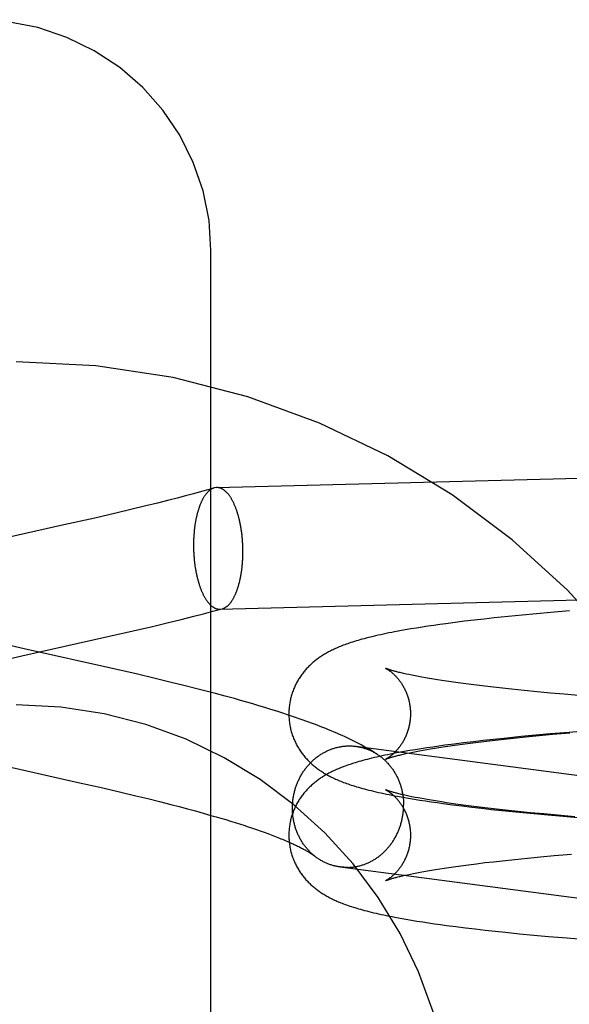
# Model space of a CAD drawing. Header units: inches. Extents: x 0 to 283, y 0 to 183.
# Tile 45 of 83: x 98.543 to 98.719, y 93.942 to 94.258. Entities that reach past the tile are written whole.
import ezdxf

# ---------------------------------------------------------------- set-up
doc = ezdxf.new("R2010")
doc.units = ezdxf.units.IN
doc.header["$LTSCALE"] = 15.583333
doc.header["$MEASUREMENT"] = 0
doc.linetypes.add('HIDDEN', pattern=[0.2, 0.1, -0.1])
doc.layers.add('DEFAULT_2', color=8, linetype='HIDDEN')

msp = doc.modelspace()

# ---------------------------------------------------------------- linework, layer by layer
at = {"layer": 'DEFAULT_2', "color": 8, "linetype": 'HIDDEN'}
for p, q in [((98.60441, 93.44096), (98.60441, 94.18401)), ((98.60622, 94.10798), (98.81364, 94.11335)), ((98.60539, 94.10785), (98.6038, 94.10739)), ((98.60622, 94.10798), (98.60539, 94.10785)), ((98.59356, 94.10461), (98.59087, 94.10392)), ((98.59621, 94.10531), (98.59356, 94.10461)), ((98.5988, 94.106), (98.59621, 94.10531)), ((98.60133, 94.1067), (98.5988, 94.106)), ((98.6038, 94.10739), (98.60133, 94.1067)), ((98.58348, 94.10207), (98.57874, 94.10092)), ((98.58721, 94.10299), (98.58348, 94.10207)), ((98.59087, 94.10392), (98.58721, 94.10299)), ((98.56711, 94.0982), (98.55727, 94.09598)), ((98.57393, 94.09978), (98.56711, 94.0982)), ((98.57874, 94.10092), (98.57393, 94.09978)), ((98.55727, 94.09598), (98.53501, 94.091)), ((98.60723, 94.06899), (98.81465, 94.07436)), ((98.59483, 94.06571), (98.59892, 94.06674)), ((98.59892, 94.06674), (98.60197, 94.06752)), ((98.60197, 94.06752), (98.60501, 94.06831)), ((98.60501, 94.06831), (98.608, 94.0691)), ((98.60723, 94.06899), (98.608, 94.0691)), ((98.69964, 94.06666), (98.69524, 94.0662)), ((98.70414, 94.0671), (98.69964, 94.06666)), ((98.70874, 94.06753), (98.70414, 94.0671)), ((98.71342, 94.06795), (98.70874, 94.06753)), ((98.71939, 94.06845), (98.71342, 94.06795)), ((98.57946, 94.06205), (98.5856, 94.06348)), ((98.5856, 94.06348), (98.59073, 94.06471)), ((98.59073, 94.06471), (98.59483, 94.06571)), ((98.67397, 94.06352), (98.67212, 94.06324)), ((98.67586, 94.0638), (98.67397, 94.06352)), ((98.67777, 94.06407), (98.67586, 94.0638)), ((98.67972, 94.06434), (98.67777, 94.06407)), ((98.68269, 94.06473), (98.67972, 94.06434)), ((98.68573, 94.06511), (98.68269, 94.06473)), ((98.68884, 94.06548), (98.68573, 94.06511)), ((98.69201, 94.06584), (98.68884, 94.06548)), ((98.69524, 94.0662), (98.69201, 94.06584)), ((98.57134, 94.06019), (98.57946, 94.06205)), ((98.66497, 94.06203), (98.66323, 94.06171)), ((98.66671, 94.06235), (98.66497, 94.06203)), ((98.66848, 94.06265), (98.66671, 94.06235)), ((98.67028, 94.06295), (98.66848, 94.06265)), ((98.67212, 94.06324), (98.67028, 94.06295)), ((98.54454, 94.05629), (98.53853, 94.05766)), ((98.54372, 94.05401), (98.57134, 94.06019)), ((98.53776, 94.05264), (98.54372, 94.05401)), ((98.57327, 94.04985), (98.54454, 94.05629)), ((98.58038, 94.04822), (98.57327, 94.04985)), ((98.58652, 94.04678), (98.58038, 94.04822)), ((98.66787, 94.04801), (98.66699, 94.0482)), ((98.66882, 94.04781), (98.66787, 94.04801)), ((98.66982, 94.04761), (98.66882, 94.04781)), ((98.59165, 94.04554), (98.58652, 94.04678)), ((98.59575, 94.04454), (98.59165, 94.04554)), ((98.59983, 94.04351), (98.59575, 94.04454)), ((98.67089, 94.04741), (98.66982, 94.04761)), ((98.67201, 94.0472), (98.67089, 94.04741)), ((98.67319, 94.04699), (98.67201, 94.0472)), ((98.67442, 94.04677), (98.67319, 94.04699)), ((98.6757, 94.04656), (98.67442, 94.04677)), ((98.67704, 94.04634), (98.6757, 94.04656)), ((98.67844, 94.04612), (98.67704, 94.04634)), ((98.67988, 94.0459), (98.67844, 94.04612)), ((98.68138, 94.04569), (98.67988, 94.0459)), ((98.68371, 94.04536), (98.68138, 94.04569)), ((98.68615, 94.04503), (98.68371, 94.04536)), ((98.68869, 94.0447), (98.68615, 94.04503)), ((98.69133, 94.04437), (98.68869, 94.0447)), ((98.60287, 94.04273), (98.59983, 94.04351)), ((98.6059, 94.04194), (98.60287, 94.04273)), ((98.60892, 94.04113), (98.6059, 94.04194)), ((98.69406, 94.04405), (98.69133, 94.04437)), ((98.69688, 94.04373), (98.69406, 94.04405)), ((98.70078, 94.04331), (98.69688, 94.04373)), ((98.70482, 94.04289), (98.70078, 94.04331)), ((98.709, 94.04249), (98.70482, 94.04289)), ((98.71329, 94.04209), (98.709, 94.04249)), ((98.7177, 94.0417), (98.71329, 94.04209)), ((98.72336, 94.04123), (98.7177, 94.0417)), ((98.61191, 94.04031), (98.60892, 94.04113)), ((98.61389, 94.03976), (98.61191, 94.04031)), ((98.61586, 94.0392), (98.61389, 94.03976)), ((98.61782, 94.03863), (98.61586, 94.0392)), ((98.61976, 94.03805), (98.61782, 94.03863)), ((98.6217, 94.03747), (98.61976, 94.03805)), ((98.62362, 94.03688), (98.6217, 94.03747)), ((98.62552, 94.03628), (98.62362, 94.03688)), ((98.62741, 94.03567), (98.62552, 94.03628)), ((98.62929, 94.03505), (98.62741, 94.03567)), ((98.63116, 94.03443), (98.62929, 94.03505)), ((98.71321, 94.029), (98.70851, 94.02858)), ((98.70958, 94.0285), (98.71389, 94.0289)), ((98.71921, 94.0295), (98.71321, 94.029)), ((98.71389, 94.0289), (98.71942, 94.02938)), ((98.72531, 94.02999), (98.71921, 94.0295)), ((98.68236, 94.02575), (98.67938, 94.02536)), ((98.68186, 94.02532), (98.68421, 94.02564)), ((98.68541, 94.02614), (98.68236, 94.02575)), ((98.68421, 94.02564), (98.68666, 94.02597)), ((98.68853, 94.02651), (98.68541, 94.02614)), ((98.68666, 94.02597), (98.68921, 94.0263)), ((98.69171, 94.02688), (98.68853, 94.02651)), ((98.68921, 94.0263), (98.69187, 94.02662)), ((98.69495, 94.02723), (98.69171, 94.02688)), ((98.69187, 94.02662), (98.69461, 94.02695)), ((98.69461, 94.02695), (98.69744, 94.02727)), ((98.69937, 94.0277), (98.69495, 94.02723)), ((98.69744, 94.02727), (98.70135, 94.02768)), ((98.70389, 94.02814), (98.69937, 94.0277)), ((98.70135, 94.02768), (98.7054, 94.0281)), ((98.70851, 94.02858), (98.70389, 94.02814)), ((98.7054, 94.0281), (98.70958, 94.0285)), ((98.6508, 94.02504), (98.85476, 93.99831)), ((98.66459, 94.02303), (98.66285, 94.0227)), ((98.66634, 94.02335), (98.66459, 94.02303)), ((98.66565, 94.02242), (98.66644, 94.02261)), ((98.66811, 94.02365), (98.66634, 94.02335)), ((98.66644, 94.02261), (98.66729, 94.02279)), ((98.66729, 94.02279), (98.66819, 94.02299)), ((98.66992, 94.02395), (98.66811, 94.02365)), ((98.66819, 94.02299), (98.66916, 94.02318)), ((98.66916, 94.02318), (98.67018, 94.02339)), ((98.67176, 94.02425), (98.66992, 94.02395)), ((98.67018, 94.02339), (98.67126, 94.02359)), ((98.67126, 94.02359), (98.67239, 94.0238)), ((98.67362, 94.02453), (98.67176, 94.02425)), ((98.67239, 94.0238), (98.67359, 94.02401)), ((98.67359, 94.02401), (98.67483, 94.02423)), ((98.67551, 94.02481), (98.67362, 94.02453)), ((98.67483, 94.02423), (98.67614, 94.02444)), ((98.67743, 94.02509), (98.67551, 94.02481)), ((98.67614, 94.02444), (98.67749, 94.02466)), ((98.67938, 94.02536), (98.67743, 94.02509)), ((98.67749, 94.02466), (98.6789, 94.02488)), ((98.6789, 94.02488), (98.68035, 94.0251)), ((98.68035, 94.0251), (98.68186, 94.02532)), ((98.53361, 94.0198), (98.5618, 94.01348)), ((98.5618, 94.01348), (98.56968, 94.01169)), ((98.56968, 94.01169), (98.57552, 94.01032)), ((98.57552, 94.01032), (98.58033, 94.00918)), ((98.58033, 94.00918), (98.58412, 94.00826)), ((98.58412, 94.00826), (98.58785, 94.00733)), ((98.58785, 94.00733), (98.59151, 94.0064)), ((98.66593, 94.00872), (98.6677, 94.00841)), ((98.66787, 94.00908), (98.66698, 94.00927)), ((98.6677, 94.00841), (98.6695, 94.00811)), ((98.66882, 94.00888), (98.66787, 94.00908)), ((98.66982, 94.00868), (98.66882, 94.00888)), ((98.6695, 94.00811), (98.67132, 94.00782)), ((98.67088, 94.00848), (98.66982, 94.00868)), ((98.672, 94.00827), (98.67088, 94.00848)), ((98.67132, 94.00782), (98.67317, 94.00753)), ((98.67318, 94.00806), (98.672, 94.00827)), ((98.67317, 94.00753), (98.67505, 94.00725)), ((98.67441, 94.00784), (98.67318, 94.00806)), ((98.6757, 94.00763), (98.67441, 94.00784)), ((98.67505, 94.00725), (98.67696, 94.00698)), ((98.67704, 94.00741), (98.6757, 94.00763)), ((98.67696, 94.00698), (98.6789, 94.00671)), ((98.67843, 94.00719), (98.67704, 94.00741)), ((98.67987, 94.00697), (98.67843, 94.00719)), ((98.6789, 94.00671), (98.68186, 94.00631)), ((98.68137, 94.00675), (98.67987, 94.00697)), ((98.68291, 94.00653), (98.68137, 94.00675)), ((98.59151, 94.0064), (98.59419, 94.0057)), ((98.59419, 94.0057), (98.59683, 94.00501)), ((98.59683, 94.00501), (98.59942, 94.00431)), ((98.59942, 94.00431), (98.60195, 94.00361)), ((98.60195, 94.00361), (98.60441, 94.00291)), ((98.68186, 94.00631), (98.6849, 94.00593)), ((98.68531, 94.0062), (98.68291, 94.00653)), ((98.6849, 94.00593), (98.68799, 94.00555)), ((98.68782, 94.00587), (98.68531, 94.0062)), ((98.69043, 94.00555), (98.68782, 94.00587)), ((98.68799, 94.00555), (98.69115, 94.00518)), ((98.69313, 94.00522), (98.69043, 94.00555)), ((98.69115, 94.00518), (98.69438, 94.00483)), ((98.69592, 94.0049), (98.69313, 94.00522)), ((98.69438, 94.00483), (98.69766, 94.00448)), ((98.6988, 94.00458), (98.69592, 94.0049)), ((98.69766, 94.00448), (98.70213, 94.00402)), ((98.70277, 94.00417), (98.6988, 94.00458)), ((98.70213, 94.00402), (98.7067, 94.00359)), ((98.70688, 94.00375), (98.70277, 94.00417)), ((98.7067, 94.00359), (98.71136, 94.00316)), ((98.71112, 94.00335), (98.70688, 94.00375)), ((98.60441, 94.00291), (98.60602, 94.00245)), ((98.60602, 94.00245), (98.60759, 94.00199)), ((98.60759, 94.00199), (98.60914, 94.00153)), ((98.60914, 94.00153), (98.61065, 94.00107)), ((98.61065, 94.00107), (98.61213, 94.00061)), ((98.61213, 94.00061), (98.61357, 94.00016)), ((98.71547, 94.00296), (98.71112, 94.00335)), ((98.71136, 94.00316), (98.71731, 94.00265)), ((98.72106, 94.00248), (98.71547, 94.00296)), ((98.71731, 94.00265), (98.72336, 94.00216)), ((98.61357, 94.00016), (98.61497, 93.99971)), ((98.61497, 93.99971), (98.61634, 93.99926)), ((98.61634, 93.99926), (98.61767, 93.99881)), ((98.61767, 93.99881), (98.61896, 93.99837)), ((98.61896, 93.99837), (98.62021, 93.99794)), ((98.62021, 93.99794), (98.62142, 93.9975)), ((98.62142, 93.9975), (98.62259, 93.99708)), ((98.62259, 93.99708), (98.62371, 93.99666)), ((98.62371, 93.99666), (98.6248, 93.99624)), ((98.68958, 93.98741), (98.69225, 93.98774)), ((98.69225, 93.98774), (98.69502, 93.98806)), ((98.69502, 93.98806), (98.69787, 93.98838)), ((98.69787, 93.98838), (98.70181, 93.9888)), ((98.70181, 93.9888), (98.70588, 93.98921)), ((98.70588, 93.98921), (98.71009, 93.98962)), ((98.71009, 93.98962), (98.71442, 93.99001)), ((98.71442, 93.99001), (98.71998, 93.99049)), ((98.64581, 93.98636), (98.86361, 93.95782)), ((98.67036, 93.98449), (98.67145, 93.9847)), ((98.67145, 93.9847), (98.6726, 93.98491)), ((98.6726, 93.98491), (98.67381, 93.98512)), ((98.67381, 93.98512), (98.67507, 93.98533)), ((98.67507, 93.98533), (98.67638, 93.98555)), ((98.67638, 93.98555), (98.67775, 93.98577)), ((98.67775, 93.98577), (98.67917, 93.98599)), ((98.67917, 93.98599), (98.68064, 93.98621)), ((98.68064, 93.98621), (98.68216, 93.98642)), ((98.68216, 93.98642), (98.68453, 93.98675)), ((98.68453, 93.98675), (98.687, 93.98708)), ((98.687, 93.98708), (98.68958, 93.98741)), ((98.66577, 93.98352), (98.66657, 93.9837)), ((98.66657, 93.9837), (98.66743, 93.98389)), ((98.66743, 93.98389), (98.66835, 93.98409)), ((98.66835, 93.98409), (98.66932, 93.98428)), ((98.66932, 93.98428), (98.67036, 93.98449)), ((98.66511, 93.96994), (98.66687, 93.96963)), ((98.66687, 93.96963), (98.66865, 93.96932)), ((98.66865, 93.96932), (98.67046, 93.96902)), ((98.67046, 93.96902), (98.6723, 93.96873)), ((98.6723, 93.96873), (98.67417, 93.96845)), ((98.67417, 93.96845), (98.67607, 93.96817)), ((98.67607, 93.96817), (98.67799, 93.9679)), ((98.67799, 93.9679), (98.67995, 93.96763)), ((98.67995, 93.96763), (98.68294, 93.96724)), ((98.68294, 93.96724), (98.68599, 93.96686)), ((98.68599, 93.96686), (98.68911, 93.96649)), ((98.68911, 93.96649), (98.6923, 93.96612)), ((98.6923, 93.96612), (98.69555, 93.96577)), ((98.69555, 93.96577), (98.69886, 93.96542)), ((98.69886, 93.96542), (98.70336, 93.96497)), ((98.70336, 93.96497), (98.70795, 93.96454)), ((98.70795, 93.96454), (98.71264, 93.96412)), ((98.71264, 93.96412), (98.71861, 93.96361)), ((98.71861, 93.96361), (98.7247, 93.96313))]:
    msp.add_line(p, q, dxfattribs=at)
for points in [[(98.60441, 94.18401), (98.60378, 94.19362), (98.60188, 94.20307), (98.59874, 94.21221), (98.59443, 94.22088), (98.58899, 94.22892), (98.58254, 94.2362), (98.57517, 94.24259), (98.567, 94.24799), (98.55819, 94.25229), (98.54888, 94.25541), (98.53923, 94.25731), (98.52941, 94.25795)], [(98.60539, 94.10785), (98.6053, 94.10782), (98.60518, 94.10778), (98.60506, 94.10774), (98.60495, 94.10769), (98.60483, 94.10763), (98.60472, 94.10758), (98.6046, 94.10751), (98.60449, 94.10745), (98.60437, 94.10738), (98.60426, 94.1073), (98.60414, 94.10722), (98.60403, 94.10714), (98.60392, 94.10705), (98.60381, 94.10696), (98.6037, 94.10687), (98.60359, 94.10677), (98.60348, 94.10666), (98.60337, 94.10655), (98.60326, 94.10644), (98.60315, 94.10632), (98.60305, 94.1062), (98.60294, 94.10608), (98.60284, 94.10595), (98.60273, 94.10582), (98.60263, 94.10568), (98.60253, 94.10554), (98.60243, 94.1054), (98.60233, 94.10525), (98.60223, 94.10509), (98.60213, 94.10494), (98.60203, 94.10478), (98.60194, 94.10462), (98.60184, 94.10445), (98.60175, 94.10428), (98.60166, 94.1041), (98.60156, 94.10392), (98.60147, 94.10374), (98.60139, 94.10356), (98.6013, 94.10337), (98.60121, 94.10318), (98.60113, 94.10298), (98.60104, 94.10278), (98.60096, 94.10258), (98.60088, 94.10238), (98.6008, 94.10217), (98.60072, 94.10196), (98.60064, 94.10174), (98.60057, 94.10153), (98.60049, 94.10131), (98.60042, 94.10108), (98.60035, 94.10086), (98.60028, 94.10063), (98.60021, 94.1004), (98.60014, 94.10016), (98.60007, 94.09993), (98.60001, 94.09969), (98.59995, 94.09944), (98.59989, 94.0992), (98.59983, 94.09895), (98.59977, 94.0987), (98.59971, 94.09845), (98.59966, 94.0982), (98.5996, 94.09794), (98.59955, 94.09768), (98.5995, 94.09742), (98.59946, 94.09716), (98.59941, 94.09689), (98.59936, 94.09663), (98.59932, 94.09636), (98.59928, 94.09609), (98.59924, 94.09582), (98.5992, 94.09554), (98.59916, 94.09527), (98.59913, 94.09499), (98.5991, 94.09471), (98.59906, 94.09443), (98.59904, 94.09415), (98.59901, 94.09387), (98.59898, 94.09358), (98.59896, 94.0933), (98.59894, 94.09301), (98.59891, 94.09273), (98.5989, 94.09244), (98.59888, 94.09215), (98.59886, 94.09186), (98.59885, 94.09157), (98.59884, 94.09128), (98.59883, 94.09099), (98.59882, 94.0907), (98.59881, 94.0904), (98.59881, 94.09011), (98.59881, 94.08982), (98.59881, 94.08952)], [(98.61465, 94.08745), (98.61465, 94.08774), (98.61465, 94.08803), (98.61464, 94.08833), (98.61464, 94.08862), (98.61463, 94.08892), (98.61462, 94.08921), (98.61461, 94.08951), (98.61459, 94.0898), (98.61458, 94.09009), (98.61456, 94.09039), (98.61454, 94.09068), (98.61452, 94.09097), (98.6145, 94.09126), (98.61447, 94.09155), (98.61445, 94.09184), (98.61442, 94.09213), (98.61439, 94.09242), (98.61436, 94.09271), (98.61433, 94.093), (98.61429, 94.09328), (98.61425, 94.09357), (98.61422, 94.09385), (98.61418, 94.09414), (98.61413, 94.09442), (98.61409, 94.0947), (98.61405, 94.09497), (98.614, 94.09525), (98.61395, 94.09553), (98.6139, 94.0958), (98.61385, 94.09607), (98.6138, 94.09634), (98.61374, 94.09661), (98.61369, 94.09688), (98.61363, 94.09714), (98.61357, 94.09741), (98.61351, 94.09767), (98.61344, 94.09793), (98.61338, 94.09818), (98.61331, 94.09844), (98.61325, 94.09869), (98.61318, 94.09894), (98.61311, 94.09918), (98.61304, 94.09943), (98.61296, 94.09967), (98.61289, 94.09991), (98.61281, 94.10015), (98.61274, 94.10038), (98.61266, 94.10062), (98.61258, 94.10084), (98.6125, 94.10107), (98.61241, 94.10129), (98.61233, 94.10151), (98.61224, 94.10173), (98.61216, 94.10195), (98.61207, 94.10216), (98.61198, 94.10237), (98.61189, 94.10257), (98.6118, 94.10277), (98.61171, 94.10297), (98.61161, 94.10317), (98.61152, 94.10336), (98.61142, 94.10355), (98.61133, 94.10373), (98.61123, 94.10392), (98.61113, 94.10409), (98.61103, 94.10427), (98.61093, 94.10444), (98.61083, 94.10461), (98.61072, 94.10477), (98.61062, 94.10493), (98.61051, 94.10509), (98.61041, 94.10524), (98.6103, 94.10539), (98.6102, 94.10553), (98.61009, 94.10567), (98.60998, 94.10581), (98.60987, 94.10594), (98.60976, 94.10607), (98.60965, 94.1062), (98.60954, 94.10632), (98.60942, 94.10643), (98.60931, 94.10655), (98.6092, 94.10666), (98.60908, 94.10676), (98.60897, 94.10686), (98.60885, 94.10696), (98.60874, 94.10705), (98.60862, 94.10714), (98.60851, 94.10722), (98.60839, 94.1073), (98.60827, 94.10737), (98.60816, 94.10744), (98.60804, 94.10751), (98.60792, 94.10757), (98.6078, 94.10763), (98.60768, 94.10768), (98.60756, 94.10773), (98.60744, 94.10778), (98.60733, 94.10782), (98.60721, 94.10785), (98.60709, 94.10788), (98.60697, 94.10791), (98.60685, 94.10793), (98.60673, 94.10795), (98.60661, 94.10796), (98.60649, 94.10797), (98.60637, 94.10798), (98.60625, 94.10798)], [(98.59881, 94.08952), (98.59881, 94.08923), (98.59881, 94.08893), (98.59881, 94.08864), (98.59882, 94.08835), (98.59883, 94.08805), (98.59884, 94.08776), (98.59885, 94.08746), (98.59886, 94.08717), (98.59888, 94.08687), (98.5989, 94.08658), (98.59891, 94.08629), (98.59894, 94.086), (98.59896, 94.0857), (98.59898, 94.08541), (98.59901, 94.08512), (98.59904, 94.08483), (98.59906, 94.08454), (98.5991, 94.08426), (98.59913, 94.08397), (98.59916, 94.08368), (98.5992, 94.0834), (98.59924, 94.08312), (98.59928, 94.08283), (98.59932, 94.08255), (98.59936, 94.08227), (98.59941, 94.08199), (98.59946, 94.08172), (98.5995, 94.08144), (98.59955, 94.08117), (98.5996, 94.08089), (98.59966, 94.08062), (98.59971, 94.08036), (98.59977, 94.08009), (98.59983, 94.07982), (98.59989, 94.07956), (98.59995, 94.0793), (98.60001, 94.07904), (98.60007, 94.07879), (98.60014, 94.07853), (98.60021, 94.07828), (98.60028, 94.07803), (98.60035, 94.07778), (98.60042, 94.07754), (98.60049, 94.0773), (98.60057, 94.07706), (98.60064, 94.07682), (98.60072, 94.07658), (98.6008, 94.07635), (98.60088, 94.07612), (98.60096, 94.0759), (98.60104, 94.07567), (98.60113, 94.07545), (98.60121, 94.07524), (98.6013, 94.07502), (98.60139, 94.07481), (98.60147, 94.0746), (98.60156, 94.0744), (98.60166, 94.07419), (98.60175, 94.074), (98.60184, 94.0738), (98.60194, 94.07361), (98.60203, 94.07342), (98.60213, 94.07323), (98.60223, 94.07305), (98.60233, 94.07287), (98.60243, 94.0727), (98.60253, 94.07253), (98.60263, 94.07236), (98.60273, 94.0722), (98.60284, 94.07204), (98.60294, 94.07188), (98.60305, 94.07173), (98.60315, 94.07158), (98.60326, 94.07144), (98.60337, 94.07129), (98.60348, 94.07116), (98.60359, 94.07103), (98.6037, 94.0709), (98.60381, 94.07077), (98.60392, 94.07065), (98.60403, 94.07053), (98.60414, 94.07042), (98.60426, 94.07031), (98.60437, 94.07021), (98.60449, 94.07011), (98.6046, 94.07001), (98.60472, 94.06992), (98.60483, 94.06983), (98.60495, 94.06975), (98.60506, 94.06967), (98.60518, 94.06959), (98.6053, 94.06952), (98.60542, 94.06946), (98.60554, 94.06939), (98.60565, 94.06934), (98.60577, 94.06928), (98.60589, 94.06924), (98.60601, 94.06919), (98.60613, 94.06915), (98.60625, 94.06912), (98.60637, 94.06908), (98.60649, 94.06906), (98.60661, 94.06903), (98.60673, 94.06902), (98.60685, 94.069), (98.60697, 94.06899), (98.60709, 94.06899), (98.60721, 94.06899)], [(98.608, 94.0691), (98.60804, 94.06911), (98.60816, 94.06915), (98.60827, 94.06919), (98.60839, 94.06923), (98.60851, 94.06928), (98.60862, 94.06933), (98.60874, 94.06939), (98.60885, 94.06945), (98.60897, 94.06952), (98.60908, 94.06959), (98.6092, 94.06966), (98.60931, 94.06974), (98.60942, 94.06983), (98.60954, 94.06991), (98.60965, 94.07001), (98.60976, 94.0701), (98.60987, 94.0702), (98.60998, 94.07031), (98.61009, 94.07041), (98.6102, 94.07053), (98.6103, 94.07064), (98.61041, 94.07076), (98.61051, 94.07089), (98.61062, 94.07102), (98.61072, 94.07115), (98.61083, 94.07129), (98.61093, 94.07143), (98.61103, 94.07157), (98.61113, 94.07172), (98.61123, 94.07187), (98.61133, 94.07203), (98.61142, 94.07219), (98.61152, 94.07235), (98.61161, 94.07252), (98.61171, 94.07269), (98.6118, 94.07286), (98.61189, 94.07304), (98.61198, 94.07322), (98.61207, 94.07341), (98.61216, 94.0736), (98.61224, 94.07379), (98.61233, 94.07398), (98.61241, 94.07418), (98.6125, 94.07439), (98.61258, 94.07459), (98.61266, 94.0748), (98.61274, 94.07501), (98.61281, 94.07522), (98.61289, 94.07544), (98.61296, 94.07566), (98.61304, 94.07588), (98.61311, 94.07611), (98.61318, 94.07634), (98.61325, 94.07657), (98.61331, 94.07681), (98.61338, 94.07704), (98.61344, 94.07728), (98.61351, 94.07752), (98.61357, 94.07777), (98.61363, 94.07802), (98.61369, 94.07827), (98.61374, 94.07852), (98.6138, 94.07877), (98.61385, 94.07903), (98.6139, 94.07929), (98.61395, 94.07955), (98.614, 94.07981), (98.61405, 94.08007), (98.61409, 94.08034), (98.61413, 94.08061), (98.61418, 94.08088), (98.61422, 94.08115), (98.61425, 94.08143), (98.61429, 94.0817), (98.61433, 94.08198), (98.61436, 94.08226), (98.61439, 94.08254), (98.61442, 94.08282), (98.61445, 94.0831), (98.61447, 94.08338), (98.6145, 94.08367), (98.61452, 94.08395), (98.61454, 94.08424), (98.61456, 94.08453), (98.61458, 94.08482), (98.61459, 94.08511), (98.61461, 94.0854), (98.61462, 94.08569), (98.61463, 94.08598), (98.61464, 94.08627), (98.61464, 94.08657), (98.61465, 94.08686), (98.61465, 94.08715), (98.61465, 94.08745)], [(98.66323, 94.06171), (98.66236, 94.06154), (98.66148, 94.06137), (98.6606, 94.06119), (98.65972, 94.061), (98.65886, 94.06082), (98.65801, 94.06063), (98.65718, 94.06044), (98.65637, 94.06025), (98.6556, 94.06006), (98.65486, 94.05988), (98.65415, 94.0597), (98.65347, 94.05952), (98.6528, 94.05934), (98.65216, 94.05916), (98.65155, 94.05898), (98.65095, 94.0588), (98.65037, 94.05863), (98.64981, 94.05845), (98.64927, 94.05828), (98.64875, 94.0581), (98.64824, 94.05793), (98.64775, 94.05776), (98.64728, 94.05758), (98.64682, 94.05741), (98.64637, 94.05724), (98.64593, 94.05706), (98.64551, 94.05689), (98.64509, 94.05672), (98.64469, 94.05654), (98.64429, 94.05637), (98.64391, 94.05619), (98.64353, 94.05601), (98.64316, 94.05583), (98.6428, 94.05565), (98.64245, 94.05547), (98.6421, 94.05529), (98.64176, 94.0551), (98.64143, 94.05492), (98.6411, 94.05473), (98.64078, 94.05454), (98.64047, 94.05435), (98.64017, 94.05416), (98.63987, 94.05396), (98.63957, 94.05377), (98.63928, 94.05357), (98.639, 94.05337), (98.63872, 94.05317), (98.63844, 94.05297), (98.63817, 94.05276), (98.6379, 94.05255), (98.63763, 94.05233), (98.63736, 94.05211), (98.6371, 94.05189), (98.63683, 94.05166), (98.63657, 94.05142), (98.63631, 94.05118), (98.63606, 94.05094), (98.63581, 94.05069), (98.63556, 94.05044), (98.63532, 94.05019), (98.63508, 94.04993), (98.63484, 94.04967), (98.63461, 94.0494), (98.63438, 94.04913), (98.63415, 94.04886), (98.63393, 94.04858), (98.63372, 94.0483), (98.6335, 94.04801), (98.63329, 94.04772), (98.63309, 94.04743), (98.63289, 94.04713), (98.63269, 94.04682), (98.6325, 94.04652), (98.63231, 94.0462), (98.63213, 94.04589), (98.63195, 94.04557), (98.63178, 94.04524), (98.63161, 94.04491), (98.63145, 94.04458), (98.63129, 94.04425), (98.63114, 94.04391), (98.63099, 94.04357), (98.63085, 94.04322), (98.63071, 94.04287), (98.63058, 94.04252), (98.63046, 94.04216), (98.63034, 94.0418), (98.63023, 94.04144), (98.63013, 94.04108), (98.63003, 94.04071), (98.62994, 94.04035), (98.62985, 94.03998), (98.62978, 94.0396), (98.6297, 94.03923), (98.62964, 94.03886), (98.62958, 94.03848), (98.62953, 94.0381), (98.62948, 94.03772), (98.62945, 94.03734), (98.62942, 94.03696), (98.62939, 94.03658), (98.62937, 94.0362), (98.62936, 94.03582), (98.62936, 94.03547)], [(98.66039, 94.05004), (98.66038, 94.05004), (98.66039, 94.05004), (98.6604, 94.05003), (98.66043, 94.05002), (98.66045, 94.05), (98.66049, 94.04999), (98.66053, 94.04997), (98.66058, 94.04994), (98.66063, 94.04991), (98.66068, 94.04988), (98.66074, 94.04985), (98.66081, 94.04981), (98.66088, 94.04977), (98.66096, 94.04972), (98.66104, 94.04967), (98.66112, 94.04962), (98.66121, 94.04956), (98.6613, 94.0495), (98.66139, 94.04944), (98.66149, 94.04937), (98.66159, 94.0493), (98.66169, 94.04923), (98.6618, 94.04915), (98.66191, 94.04907), (98.66202, 94.04898), (98.66214, 94.04889), (98.66225, 94.0488), (98.66238, 94.0487), (98.6625, 94.04859), (98.66262, 94.04849), (98.66275, 94.04837), (98.66288, 94.04826), (98.66301, 94.04814), (98.66314, 94.04801), (98.66328, 94.04788), (98.66342, 94.04774), (98.66356, 94.0476), (98.6637, 94.04745), (98.66384, 94.0473), (98.66398, 94.04714), (98.66413, 94.04698), (98.66427, 94.04681), (98.66442, 94.04664), (98.66456, 94.04645), (98.66471, 94.04627), (98.66486, 94.04607), (98.66501, 94.04587), (98.66516, 94.04567), (98.66531, 94.04545), (98.66545, 94.04523), (98.6656, 94.04501), (98.66575, 94.04477), (98.66589, 94.04453), (98.66603, 94.04429), (98.66618, 94.04404), (98.66631, 94.04378), (98.66645, 94.04351), (98.66659, 94.04324), (98.66672, 94.04296), (98.66685, 94.04268), (98.66697, 94.04239), (98.66709, 94.0421), (98.66721, 94.0418), (98.66732, 94.04149), (98.66743, 94.04119), (98.66753, 94.04087), (98.66763, 94.04055), (98.66772, 94.04023), (98.6678, 94.0399), (98.66789, 94.03957), (98.66796, 94.03924), (98.66803, 94.03891), (98.66809, 94.03857), (98.66815, 94.03823), (98.6682, 94.03788), (98.66824, 94.03754), (98.66828, 94.03719), (98.66831, 94.03684), (98.66833, 94.03649), (98.66835, 94.03614), (98.66836, 94.03579), (98.66836, 94.03547)], [(98.66699, 94.0482), (98.66616, 94.04839), (98.66577, 94.04848), (98.66539, 94.04857), (98.66503, 94.04866), (98.66468, 94.04874), (98.66435, 94.04882), (98.66403, 94.04891), (98.66373, 94.04898), (98.66344, 94.04906), (98.66317, 94.04914), (98.66291, 94.04921), (98.66266, 94.04928), (98.66243, 94.04934), (98.66222, 94.04941), (98.66201, 94.04947), (98.66183, 94.04953), (98.66165, 94.04958), (98.66149, 94.04964), (98.66134, 94.04969), (98.6612, 94.04973), (98.66107, 94.04978), (98.66096, 94.04982), (98.66085, 94.04985), (98.66076, 94.04989), (98.66068, 94.04992), (98.66061, 94.04995), (98.66055, 94.04997), (98.6605, 94.04999), (98.66046, 94.05001), (98.66043, 94.05002), (98.6604, 94.05003), (98.6604, 94.05003)], [(98.62936, 94.03547), (98.62936, 94.03511), (98.62937, 94.03473), (98.62939, 94.03434), (98.62942, 94.03396), (98.62945, 94.03358), (98.62949, 94.0332), (98.62953, 94.03282), (98.62958, 94.03244), (98.62964, 94.03206), (98.62971, 94.03169), (98.62978, 94.03131), (98.62986, 94.03094), (98.62994, 94.03057), (98.63004, 94.0302), (98.63013, 94.02983), (98.63024, 94.02947), (98.63035, 94.02911), (98.63047, 94.02875), (98.63059, 94.02839), (98.63072, 94.02804), (98.63086, 94.02769), (98.631, 94.02734), (98.63115, 94.027), (98.6313, 94.02666), (98.63146, 94.02632), (98.63162, 94.02599), (98.63179, 94.02566), (98.63197, 94.02534), (98.63215, 94.02502), (98.63233, 94.0247), (98.63252, 94.02439), (98.63271, 94.02408), (98.63291, 94.02377), (98.63311, 94.02347), (98.63332, 94.02318), (98.63353, 94.02289), (98.63374, 94.0226), (98.63396, 94.02232), (98.63418, 94.02204), (98.63441, 94.02177), (98.63464, 94.0215), (98.63487, 94.02123), (98.63511, 94.02097), (98.63535, 94.02071), (98.63559, 94.02046), (98.63584, 94.0202), (98.6361, 94.01996), (98.63635, 94.01971), (98.63661, 94.01947), (98.63687, 94.01924), (98.63714, 94.01901), (98.6374, 94.01878), (98.63767, 94.01857), (98.63794, 94.01835), (98.63821, 94.01814), (98.63849, 94.01793), (98.63876, 94.01773), (98.63905, 94.01753), (98.63933, 94.01733), (98.63962, 94.01713), (98.63992, 94.01693), (98.64022, 94.01674), (98.64053, 94.01655), (98.64085, 94.01636), (98.64117, 94.01617), (98.6415, 94.01598), (98.64183, 94.01579), (98.64217, 94.01561), (98.64252, 94.01542), (98.64288, 94.01524), (98.64324, 94.01506), (98.64361, 94.01488), (98.64399, 94.0147), (98.64438, 94.01453), (98.64478, 94.01435), (98.64519, 94.01417), (98.6456, 94.014), (98.64603, 94.01383), (98.64647, 94.01365), (98.64692, 94.01348), (98.64739, 94.01331), (98.64787, 94.01313), (98.64836, 94.01296), (98.64887, 94.01279), (98.6494, 94.01261), (98.64994, 94.01244), (98.65051, 94.01226), (98.65109, 94.01209), (98.65169, 94.01191), (98.65231, 94.01173), (98.65296, 94.01155), (98.65362, 94.01137), (98.65431, 94.01119), (98.65502, 94.01101), (98.65575, 94.01083), (98.65651, 94.01065), (98.65729, 94.01047), (98.65811, 94.01028), (98.65894, 94.0101), (98.65979, 94.00991), (98.66066, 94.00973), (98.66154, 94.00955), (98.66242, 94.00938), (98.66331, 94.00921), (98.66418, 94.00904), (98.66593, 94.00872)], [(98.66836, 94.03547), (98.66836, 94.03514), (98.66835, 94.03479), (98.66833, 94.03444), (98.66831, 94.0341), (98.66828, 94.03375), (98.66824, 94.0334), (98.6682, 94.03306), (98.66815, 94.03271), (98.66809, 94.03237), (98.66803, 94.03204), (98.66796, 94.0317), (98.66789, 94.03137), (98.66781, 94.03104), (98.66772, 94.03071), (98.66763, 94.03039), (98.66753, 94.03007), (98.66743, 94.02976), (98.66732, 94.02945), (98.66721, 94.02915), (98.6671, 94.02885), (98.66698, 94.02856), (98.66685, 94.02827), (98.66673, 94.02798), (98.66659, 94.02771), (98.66646, 94.02744), (98.66632, 94.02717), (98.66619, 94.02691), (98.66604, 94.02666), (98.6659, 94.02642), (98.66576, 94.02618), (98.66561, 94.02595), (98.66547, 94.02572), (98.66532, 94.0255), (98.66517, 94.02529), (98.66502, 94.02508), (98.66488, 94.02488), (98.66473, 94.02468), (98.66458, 94.0245), (98.66443, 94.02432), (98.66429, 94.02414), (98.66414, 94.02397), (98.664, 94.02381), (98.66385, 94.02365), (98.66371, 94.0235), (98.66357, 94.02335), (98.66343, 94.02321), (98.6633, 94.02307), (98.66316, 94.02294), (98.66303, 94.02281), (98.6629, 94.02269), (98.66277, 94.02257), (98.66264, 94.02246), (98.66252, 94.02235), (98.66239, 94.02225), (98.66227, 94.02215), (98.66215, 94.02206), (98.66204, 94.02196), (98.66193, 94.02188), (98.66182, 94.02179), (98.66171, 94.02172), (98.66161, 94.02164), (98.66151, 94.02157), (98.66141, 94.0215), (98.66131, 94.02144), (98.66122, 94.02138), (98.66113, 94.02132), (98.66105, 94.02127), (98.66097, 94.02122), (98.6609, 94.02117), (98.66082, 94.02113), (98.66076, 94.02109), (98.66069, 94.02106), (98.66064, 94.02102), (98.66058, 94.021), (98.66054, 94.02097), (98.6605, 94.02095), (98.66046, 94.02093), (98.66043, 94.02092), (98.66041, 94.0209), (98.66039, 94.0209), (98.66038, 94.02089)], [(98.65758, 94.02258), (98.65678, 94.02308), (98.65596, 94.02358), (98.65513, 94.02407), (98.65429, 94.02454), (98.65345, 94.02501), (98.6526, 94.02547), (98.65174, 94.02592), (98.65088, 94.02636), (98.65001, 94.0268), (98.64914, 94.02722), (98.64826, 94.02764), (98.64739, 94.02805), (98.6465, 94.02845), (98.64562, 94.02885), (98.64474, 94.02924), (98.64385, 94.02962), (98.64296, 94.02999), (98.64207, 94.03036), (98.64118, 94.03072), (98.64028, 94.03108), (98.63939, 94.03143), (98.63848, 94.03178), (98.63758, 94.03212), (98.63667, 94.03246), (98.63576, 94.0328), (98.63485, 94.03313), (98.63393, 94.03346), (98.63301, 94.03379), (98.63116, 94.03443)], [(98.66285, 94.0227), (98.66197, 94.02253), (98.66108, 94.02235), (98.6602, 94.02217), (98.65932, 94.02198), (98.65845, 94.02179), (98.65761, 94.0216), (98.65679, 94.02141), (98.656, 94.02123), (98.65524, 94.02104), (98.65451, 94.02085), (98.6538, 94.02067), (98.65313, 94.02049), (98.65247, 94.02031), (98.65184, 94.02013), (98.65123, 94.01995), (98.65064, 94.01978), (98.65007, 94.0196), (98.64952, 94.01942), (98.64898, 94.01925), (98.64847, 94.01907), (98.64797, 94.0189), (98.64748, 94.01872), (98.64701, 94.01855), (98.64656, 94.01838), (98.64611, 94.0182), (98.64568, 94.01803), (98.64526, 94.01785), (98.64485, 94.01768), (98.64445, 94.0175), (98.64406, 94.01733), (98.64368, 94.01715), (98.6433, 94.01697), (98.64294, 94.01679), (98.64258, 94.0166), (98.64223, 94.01642), (98.64189, 94.01624), (98.64155, 94.01605), (98.64122, 94.01586), (98.64089, 94.01567), (98.64058, 94.01548), (98.64027, 94.01529), (98.63996, 94.01509), (98.63967, 94.0149), (98.63937, 94.0147), (98.63909, 94.0145), (98.6388, 94.0143), (98.63852, 94.01409), (98.63825, 94.01389), (98.63798, 94.01367), (98.6377, 94.01346), (98.63744, 94.01324), (98.63717, 94.01302), (98.63691, 94.01279), (98.63664, 94.01255), (98.63638, 94.01231), (98.63612, 94.01207), (98.63587, 94.01182), (98.63562, 94.01157), (98.63537, 94.01131), (98.63513, 94.01105), (98.63489, 94.01079), (98.63466, 94.01053), (98.63443, 94.01026), (98.6342, 94.00998), (98.63398, 94.0097), (98.63376, 94.00942), (98.63354, 94.00913), (98.63333, 94.00884), (98.63313, 94.00855), (98.63292, 94.00825), (98.63273, 94.00794), (98.63253, 94.00763), (98.63234, 94.00732), (98.63216, 94.007), (98.63198, 94.00668), (98.6318, 94.00636), (98.63163, 94.00603), (98.63147, 94.00569), (98.63131, 94.00536), (98.63116, 94.00502), (98.63101, 94.00467), (98.63086, 94.00432), (98.63073, 94.00397), (98.6306, 94.00362), (98.63047, 94.00326), (98.63036, 94.0029), (98.63024, 94.00254), (98.63014, 94.00218), (98.63004, 94.00181), (98.62995, 94.00144), (98.62986, 94.00107), (98.62978, 94.00069), (98.62971, 94.00032), (98.62964, 93.99994), (98.62958, 93.99956), (98.62953, 93.99918), (98.62949, 93.9988), (98.62945, 93.99842), (98.62942, 93.99804), (98.62939, 93.99765), (98.62937, 93.99727), (98.62936, 93.99689), (98.62936, 93.99653)], [(98.63052, 94.00523), (98.63053, 94.00553), (98.63053, 94.00583), (98.63054, 94.00613), (98.63056, 94.00643), (98.63058, 94.00673), (98.6306, 94.00703), (98.63063, 94.00733), (98.63066, 94.00763), (98.63069, 94.00792), (98.63073, 94.00822), (98.63078, 94.00852), (98.63083, 94.00882), (98.63088, 94.00911), (98.63094, 94.00941), (98.631, 94.0097), (98.63106, 94.00999), (98.63113, 94.01028), (98.6312, 94.01058), (98.63128, 94.01087), (98.63136, 94.01115), (98.63145, 94.01144), (98.63154, 94.01173), (98.63163, 94.01201), (98.63173, 94.01229), (98.63183, 94.01258), (98.63193, 94.01286), (98.63204, 94.01313), (98.63215, 94.01341), (98.63227, 94.01368), (98.63239, 94.01396), (98.63252, 94.01423), (98.63264, 94.0145), (98.63278, 94.01476), (98.63291, 94.01503), (98.63305, 94.01529), (98.63319, 94.01555), (98.63334, 94.01581), (98.63349, 94.01606), (98.63364, 94.01631), (98.6338, 94.01656), (98.63396, 94.01681), (98.63412, 94.01706), (98.63429, 94.0173), (98.63446, 94.01754), (98.63463, 94.01777), (98.63481, 94.01801), (98.63499, 94.01824), (98.63517, 94.01847), (98.63536, 94.01869), (98.63555, 94.01891), (98.63574, 94.01913), (98.63594, 94.01935), (98.63614, 94.01956), (98.63634, 94.01977), (98.63654, 94.01997), (98.63675, 94.02018), (98.63696, 94.02037), (98.63717, 94.02057), (98.63739, 94.02076), (98.6376, 94.02095), (98.63782, 94.02113), (98.63805, 94.02131), (98.63827, 94.02149), (98.6385, 94.02166), (98.63873, 94.02183), (98.63896, 94.022), (98.6392, 94.02216), (98.63943, 94.02232), (98.63967, 94.02247), (98.63991, 94.02262), (98.64015, 94.02277), (98.6404, 94.02291), (98.64065, 94.02305), (98.64089, 94.02318), (98.64114, 94.02331), (98.6414, 94.02344), (98.64165, 94.02356), (98.6419, 94.02368), (98.64216, 94.02379), (98.64242, 94.0239), (98.64268, 94.024), (98.64294, 94.0241), (98.6432, 94.0242), (98.64347, 94.02429), (98.64373, 94.02438), (98.644, 94.02446), (98.64426, 94.02454), (98.64453, 94.02461), (98.6448, 94.02468), (98.64507, 94.02474), (98.64534, 94.0248), (98.64561, 94.02486), (98.64588, 94.02491), (98.64615, 94.02495), (98.64642, 94.025), (98.6467, 94.02503), (98.64697, 94.02507), (98.64724, 94.02509), (98.64752, 94.02512), (98.64779, 94.02514), (98.64807, 94.02515), (98.64834, 94.02516)], [(98.64834, 94.02516), (98.64862, 94.02516), (98.64889, 94.02516), (98.64916, 94.02516), (98.64944, 94.02515), (98.64971, 94.02514), (98.64999, 94.02512), (98.65026, 94.0251), (98.65053, 94.02507), (98.6508, 94.02504)], [(98.65088, 94.02503), (98.65107, 94.025), (98.65135, 94.02496), (98.65162, 94.02491), (98.65188, 94.02486), (98.65215, 94.02481), (98.65242, 94.02475), (98.65269, 94.02468), (98.65295, 94.02462), (98.65322, 94.02454), (98.65348, 94.02446), (98.65374, 94.02438), (98.654, 94.0243), (98.65426, 94.02421), (98.65452, 94.02411), (98.65478, 94.02401), (98.65503, 94.02391), (98.65529, 94.0238), (98.65554, 94.02369), (98.65579, 94.02357), (98.65604, 94.02345), (98.65628, 94.02332), (98.65653, 94.02319), (98.65677, 94.02306), (98.65701, 94.02292), (98.65725, 94.02278), (98.65749, 94.02264)], [(98.65758, 94.02258), (98.65772, 94.02249), (98.65795, 94.02233), (98.65818, 94.02217), (98.65841, 94.02201), (98.65864, 94.02185), (98.65886, 94.02168), (98.65908, 94.02151), (98.6593, 94.02133), (98.65951, 94.02115), (98.65972, 94.02096), (98.65993, 94.02078), (98.66014, 94.02058), (98.66035, 94.02039), (98.66055, 94.02019), (98.66075, 94.01999), (98.66094, 94.01978), (98.66113, 94.01958), (98.66132, 94.01936), (98.66151, 94.01915), (98.66169, 94.01893), (98.66187, 94.01871), (98.66205, 94.01848), (98.66222, 94.01826), (98.66239, 94.01803), (98.66256, 94.01779), (98.66272, 94.01756), (98.66288, 94.01732), (98.66304, 94.01707), (98.66319, 94.01683), (98.66334, 94.01658), (98.66349, 94.01633), (98.66363, 94.01608), (98.66377, 94.01583), (98.66391, 94.01557), (98.66404, 94.01531), (98.66417, 94.01505), (98.66429, 94.01478), (98.66441, 94.01452), (98.66453, 94.01425), (98.66464, 94.01398), (98.66475, 94.01371), (98.66486, 94.01343), (98.66496, 94.01315), (98.66505, 94.01288), (98.66515, 94.0126), (98.66524, 94.01232), (98.66532, 94.01203), (98.6654, 94.01175), (98.66548, 94.01146), (98.66555, 94.01118), (98.66562, 94.01089), (98.66569, 94.0106), (98.66575, 94.01031), (98.6658, 94.01002), (98.66586, 94.00972), (98.6659, 94.00943), (98.66595, 94.00913), (98.66599, 94.00884), (98.66602, 94.00854), (98.66606, 94.00825), (98.66608, 94.00795), (98.66611, 94.00765), (98.66613, 94.00735), (98.66614, 94.00705), (98.66615, 94.00675), (98.66616, 94.00645), (98.66616, 94.00615)], [(98.66038, 94.02089), (98.66039, 94.02089), (98.6604, 94.0209), (98.66042, 94.02091), (98.66045, 94.02092), (98.66049, 94.02094), (98.66054, 94.02096), (98.6606, 94.02098), (98.66066, 94.02101), (98.66074, 94.02104), (98.66083, 94.02107), (98.66093, 94.0211), (98.66104, 94.02114), (98.66116, 94.02119), (98.6613, 94.02123), (98.66145, 94.02128), (98.66161, 94.02133), (98.66178, 94.02139), (98.66196, 94.02145), (98.66216, 94.02151), (98.66237, 94.02157), (98.6626, 94.02164), (98.66284, 94.0217), (98.6631, 94.02178), (98.66336, 94.02185), (98.66365, 94.02193), (98.66394, 94.022), (98.66426, 94.02208), (98.66458, 94.02217), (98.66492, 94.02225), (98.66528, 94.02234), (98.66565, 94.02242)], [(98.66039, 94.0111), (98.66038, 94.01111), (98.66039, 94.0111), (98.6604, 94.01109), (98.66043, 94.01108), (98.66045, 94.01107), (98.66049, 94.01105), (98.66053, 94.01103), (98.66058, 94.01101), (98.66063, 94.01098), (98.66068, 94.01095), (98.66075, 94.01091), (98.66081, 94.01087), (98.66088, 94.01083), (98.66096, 94.01079), (98.66104, 94.01074), (98.66112, 94.01069), (98.66121, 94.01063), (98.6613, 94.01057), (98.66139, 94.01051), (98.66149, 94.01044), (98.66159, 94.01037), (98.66169, 94.01029), (98.6618, 94.01022), (98.66191, 94.01013), (98.66202, 94.01005), (98.66214, 94.00996), (98.66226, 94.00986), (98.66238, 94.00976), (98.6625, 94.00966), (98.66262, 94.00955), (98.66275, 94.00944), (98.66288, 94.00932), (98.66301, 94.0092), (98.66314, 94.00908), (98.66328, 94.00894), (98.66342, 94.00881), (98.66356, 94.00867), (98.6637, 94.00852), (98.66384, 94.00837), (98.66398, 94.00821), (98.66413, 94.00805), (98.66427, 94.00788), (98.66442, 94.0077), (98.66456, 94.00752), (98.66471, 94.00733), (98.66486, 94.00714), (98.66501, 94.00694), (98.66516, 94.00673), (98.66531, 94.00652), (98.66545, 94.0063), (98.6656, 94.00607), (98.66575, 94.00584), (98.66589, 94.0056), (98.66603, 94.00535), (98.66618, 94.0051), (98.66632, 94.00484), (98.66645, 94.00458), (98.66659, 94.00431), (98.66672, 94.00403), (98.66685, 94.00375), (98.66697, 94.00346), (98.66709, 94.00316), (98.66721, 94.00286), (98.66732, 94.00256), (98.66743, 94.00225), (98.66753, 94.00194), (98.66763, 94.00162), (98.66772, 94.0013), (98.6678, 94.00097), (98.66789, 94.00064), (98.66796, 94.00031), (98.66803, 93.99997), (98.66809, 93.99963), (98.66815, 93.99929), (98.6682, 93.99895), (98.66824, 93.9986), (98.66828, 93.99826), (98.66831, 93.99791), (98.66833, 93.99756), (98.66835, 93.99721), (98.66836, 93.99686), (98.66836, 93.99653)], [(98.66698, 94.00927), (98.66615, 94.00946), (98.66576, 94.00955), (98.66539, 94.00964), (98.66502, 94.00972), (98.66468, 94.00981), (98.66435, 94.00989), (98.66403, 94.00997), (98.66373, 94.01005), (98.66344, 94.01013), (98.66317, 94.0102), (98.66291, 94.01027), (98.66266, 94.01034), (98.66243, 94.01041), (98.66222, 94.01048), (98.66201, 94.01054), (98.66182, 94.0106), (98.66165, 94.01065), (98.66148, 94.0107), (98.66133, 94.01075), (98.6612, 94.0108), (98.66107, 94.01084), (98.66096, 94.01088), (98.66085, 94.01092), (98.66076, 94.01095), (98.66068, 94.01098), (98.66061, 94.01101), (98.66055, 94.01104), (98.6605, 94.01106), (98.66046, 94.01107), (98.66043, 94.01109), (98.6604, 94.0111), (98.6604, 94.0111)], [(98.63765, 93.98984), (98.6376, 93.98988), (98.63739, 93.99006), (98.63717, 93.99024), (98.63696, 93.99042), (98.63675, 93.99061), (98.63654, 93.9908), (98.63634, 93.991), (98.63614, 93.99119), (98.63594, 93.9914), (98.63574, 93.9916), (98.63555, 93.99181), (98.63536, 93.99202), (98.63517, 93.99224), (98.63499, 93.99245), (98.63481, 93.99268), (98.63463, 93.9929), (98.63446, 93.99313), (98.63429, 93.99336), (98.63412, 93.99359), (98.63396, 93.99383), (98.6338, 93.99407), (98.63364, 93.99431), (98.63349, 93.99455), (98.63334, 93.9948), (98.63319, 93.99505), (98.63305, 93.9953), (98.63291, 93.99556), (98.63278, 93.99582), (98.63264, 93.99608), (98.63252, 93.99634), (98.63239, 93.9966), (98.63227, 93.99687), (98.63215, 93.99714), (98.63204, 93.99741), (98.63193, 93.99768), (98.63183, 93.99795), (98.63173, 93.99823), (98.63163, 93.99851), (98.63154, 93.99879), (98.63145, 93.99907), (98.63136, 93.99935), (98.63128, 93.99964), (98.6312, 93.99992), (98.63113, 94.00021), (98.63106, 94.0005), (98.631, 94.00079), (98.63094, 94.00108), (98.63088, 94.00137), (98.63083, 94.00166), (98.63078, 94.00196), (98.63073, 94.00225), (98.63069, 94.00255), (98.63066, 94.00284), (98.63063, 94.00314), (98.6306, 94.00344), (98.63058, 94.00373), (98.63056, 94.00403), (98.63054, 94.00433), (98.63053, 94.00463), (98.63053, 94.00493), (98.63052, 94.00523)], [(98.64834, 93.98623), (98.64862, 93.98623), (98.64889, 93.98625), (98.64916, 93.98627), (98.64944, 93.98629), (98.64971, 93.98632), (98.64999, 93.98635), (98.65026, 93.98639), (98.65053, 93.98643), (98.6508, 93.98648), (98.65107, 93.98653), (98.65135, 93.98658), (98.65162, 93.98664), (98.65188, 93.98671), (98.65215, 93.98677), (98.65242, 93.98685), (98.65269, 93.98693), (98.65295, 93.98701), (98.65322, 93.98709), (98.65348, 93.98719), (98.65374, 93.98728), (98.654, 93.98738), (98.65426, 93.98749), (98.65452, 93.98759), (98.65478, 93.98771), (98.65503, 93.98782), (98.65529, 93.98795), (98.65554, 93.98807), (98.65579, 93.9882), (98.65604, 93.98833), (98.65628, 93.98847), (98.65653, 93.98861), (98.65677, 93.98876), (98.65701, 93.98891), (98.65725, 93.98906), (98.65749, 93.98922), (98.65772, 93.98938), (98.65795, 93.98955), (98.65818, 93.98972), (98.65841, 93.98989), (98.65864, 93.99007), (98.65886, 93.99025), (98.65908, 93.99044), (98.6593, 93.99062), (98.65951, 93.99082), (98.65972, 93.99101), (98.65993, 93.99121), (98.66014, 93.99141), (98.66035, 93.99162), (98.66055, 93.99183), (98.66075, 93.99204), (98.66094, 93.99225), (98.66113, 93.99247), (98.66132, 93.99269), (98.66151, 93.99292), (98.66169, 93.99315), (98.66187, 93.99338), (98.66205, 93.99361), (98.66222, 93.99385), (98.66239, 93.99409), (98.66256, 93.99433), (98.66272, 93.99457), (98.66288, 93.99482), (98.66304, 93.99507), (98.66319, 93.99532), (98.66334, 93.99558), (98.66349, 93.99584), (98.66363, 93.9961), (98.66377, 93.99636), (98.66391, 93.99662), (98.66404, 93.99689), (98.66417, 93.99716), (98.66429, 93.99743), (98.66441, 93.9977), (98.66453, 93.99798), (98.66464, 93.99825), (98.66475, 93.99853), (98.66486, 93.99881), (98.66496, 93.99909), (98.66505, 93.99937), (98.66515, 93.99966), (98.66524, 93.99994), (98.66532, 94.00023), (98.6654, 94.00052), (98.66548, 94.00081), (98.66555, 94.0011), (98.66562, 94.00139), (98.66569, 94.00168), (98.66575, 94.00198), (98.6658, 94.00227), (98.66586, 94.00257), (98.6659, 94.00287), (98.66595, 94.00316), (98.66599, 94.00346), (98.66602, 94.00376), (98.66606, 94.00406), (98.66608, 94.00436), (98.66611, 94.00465), (98.66613, 94.00495), (98.66614, 94.00525), (98.66615, 94.00555), (98.66616, 94.00585), (98.66616, 94.00615)], [(98.6248, 93.99624), (98.62583, 93.99583), (98.62634, 93.99563), (98.62683, 93.99543), (98.62731, 93.99524), (98.62778, 93.99504), (98.62823, 93.99485), (98.62868, 93.99466), (98.62912, 93.99447), (98.62954, 93.99428), (98.62995, 93.9941), (98.63035, 93.99392), (98.63074, 93.99374), (98.63112, 93.99356), (98.63149, 93.99339), (98.63184, 93.99322), (98.63219, 93.99305), (98.63252, 93.99289), (98.63284, 93.99272), (98.63316, 93.99257), (98.63346, 93.99241), (98.63375, 93.99226), (98.63402, 93.99211), (98.63429, 93.99197), (98.63455, 93.99182), (98.6348, 93.99169), (98.63503, 93.99155), (98.63526, 93.99142), (98.63547, 93.9913), (98.63568, 93.99117), (98.63587, 93.99105), (98.63606, 93.99094), (98.63624, 93.99083), (98.6364, 93.99072), (98.63656, 93.99062), (98.63671, 93.99052), (98.63685, 93.99043), (98.63698, 93.99034), (98.6371, 93.99025), (98.63721, 93.99017), (98.63732, 93.9901), (98.63741, 93.99002), (98.6375, 93.98996), (98.63758, 93.98989), (98.63782, 93.98971)], [(98.62936, 93.99653), (98.62936, 93.99618), (98.62937, 93.99579), (98.62939, 93.99541), (98.62942, 93.99503), (98.62945, 93.99465), (98.62949, 93.99426), (98.62953, 93.99388), (98.62958, 93.99351), (98.62964, 93.99313), (98.62971, 93.99275), (98.62978, 93.99238), (98.62986, 93.992), (98.62994, 93.99163), (98.63004, 93.99126), (98.63013, 93.9909), (98.63024, 93.99053), (98.63035, 93.99017), (98.63047, 93.98981), (98.63059, 93.98946), (98.63072, 93.9891), (98.63086, 93.98875), (98.631, 93.9884), (98.63115, 93.98806), (98.6313, 93.98772), (98.63146, 93.98738), (98.63163, 93.98705), (98.63179, 93.98672), (98.63197, 93.9864), (98.63215, 93.98608), (98.63233, 93.98576), (98.63252, 93.98545), (98.63271, 93.98514), (98.63291, 93.98483), (98.63311, 93.98453), (98.63332, 93.98424), (98.63353, 93.98395), (98.63375, 93.98366), (98.63396, 93.98338), (98.63419, 93.9831), (98.63441, 93.98283), (98.63464, 93.98256), (98.63487, 93.98229), (98.63511, 93.98203), (98.63535, 93.98177), (98.6356, 93.98152), (98.63585, 93.98126), (98.6361, 93.98102), (98.63636, 93.98077), (98.63662, 93.98053), (98.63688, 93.9803), (98.63715, 93.98007), (98.63741, 93.97984), (98.63768, 93.97963), (98.63795, 93.97941), (98.63822, 93.9792), (98.6385, 93.97899), (98.63877, 93.97879), (98.63906, 93.97858), (98.63934, 93.97839), (98.63963, 93.97819), (98.63993, 93.97799), (98.64023, 93.9778), (98.64054, 93.97761), (98.64086, 93.97742), (98.64118, 93.97723), (98.64151, 93.97704), (98.64184, 93.97685), (98.64219, 93.97667), (98.64254, 93.97648), (98.64289, 93.9763), (98.64326, 93.97612), (98.64363, 93.97594), (98.64401, 93.97576), (98.6444, 93.97559), (98.6448, 93.97541), (98.6452, 93.97523), (98.64562, 93.97506), (98.64605, 93.97488), (98.64649, 93.97471), (98.64694, 93.97454), (98.64741, 93.97437), (98.64789, 93.97419), (98.64839, 93.97402), (98.6489, 93.97384), (98.64943, 93.97367), (98.64997, 93.9735), (98.65054, 93.97332), (98.65112, 93.97314), (98.65172, 93.97297), (98.65235, 93.97279), (98.65299, 93.97261), (98.65365, 93.97243), (98.65434, 93.97225), (98.65505, 93.97207), (98.65579, 93.97189), (98.65655, 93.97171), (98.65734, 93.97152), (98.65815, 93.97134), (98.65899, 93.97115), (98.65984, 93.97097), (98.66071, 93.97079), (98.66159, 93.97061), (98.66247, 93.97044), (98.66336, 93.97027), (98.66511, 93.96994)], [(98.66836, 93.99653), (98.66836, 93.99621), (98.66835, 93.99586), (98.66833, 93.99551), (98.66831, 93.99516), (98.66828, 93.99481), (98.66824, 93.99446), (98.6682, 93.99412), (98.66815, 93.99377), (98.66809, 93.99343), (98.66803, 93.99309), (98.66796, 93.99276), (98.66789, 93.99242), (98.66781, 93.99209), (98.66772, 93.99177), (98.66763, 93.99145), (98.66753, 93.99113), (98.66743, 93.99081), (98.66732, 93.9905), (98.66721, 93.9902), (98.66709, 93.9899), (98.66697, 93.9896), (98.66684, 93.98932), (98.66672, 93.98903), (98.66659, 93.98876), (98.66645, 93.98848), (98.66631, 93.98822), (98.66618, 93.98796), (98.66603, 93.98771), (98.66589, 93.98746), (98.66575, 93.98722), (98.6656, 93.98699), (98.66545, 93.98677), (98.66531, 93.98655), (98.66516, 93.98633), (98.66501, 93.98613), (98.66486, 93.98593), (98.66471, 93.98573), (98.66456, 93.98554), (98.66442, 93.98536), (98.66427, 93.98519), (98.66413, 93.98502), (98.66398, 93.98485), (98.66384, 93.9847), (98.6637, 93.98454), (98.66356, 93.9844), (98.66342, 93.98425), (98.66328, 93.98412), (98.66314, 93.98399), (98.66301, 93.98386), (98.66288, 93.98374), (98.66275, 93.98362), (98.66262, 93.98351), (98.6625, 93.9834), (98.66237, 93.9833), (98.66225, 93.9832), (98.66214, 93.98311), (98.66202, 93.98302), (98.66191, 93.98293), (98.6618, 93.98285), (98.66169, 93.98277), (98.66159, 93.98269), (98.66149, 93.98262), (98.66139, 93.98256), (98.6613, 93.98249), (98.66121, 93.98243), (98.66112, 93.98238), (98.66104, 93.98233), (98.66096, 93.98228), (98.66088, 93.98223), (98.66081, 93.98219), (98.66074, 93.98215), (98.66068, 93.98212), (98.66063, 93.98208), (98.66057, 93.98206), (98.66053, 93.98203), (98.66049, 93.98201), (98.66045, 93.98199), (98.66043, 93.98198), (98.6604, 93.98197), (98.66039, 93.98196), (98.66038, 93.98196)], [(98.64581, 93.98636), (98.64561, 93.98638), (98.64534, 93.98643), (98.64507, 93.98647), (98.6448, 93.98652), (98.64453, 93.98658), (98.64426, 93.98664), (98.644, 93.9867), (98.64373, 93.98677), (98.64347, 93.98684), (98.6432, 93.98692), (98.64294, 93.987), (98.64268, 93.98709), (98.64242, 93.98718), (98.64216, 93.98727), (98.6419, 93.98737), (98.64165, 93.98748), (98.6414, 93.98759), (98.64114, 93.9877), (98.64089, 93.98781), (98.64065, 93.98794), (98.6404, 93.98806), (98.64015, 93.98819), (98.63991, 93.98832), (98.63967, 93.98846), (98.63943, 93.9886), (98.6392, 93.98875), (98.63896, 93.9889), (98.63873, 93.98905), (98.6385, 93.98921), (98.63827, 93.98937), (98.63805, 93.98954), (98.63782, 93.98971)], [(98.64834, 93.98623), (98.64807, 93.98622), (98.64779, 93.98622), (98.64752, 93.98622), (98.64724, 93.98623), (98.64697, 93.98625), (98.6467, 93.98627), (98.64642, 93.98629), (98.64615, 93.98632), (98.64588, 93.98635)], [(98.66038, 93.98196), (98.66039, 93.98196), (98.6604, 93.98197), (98.66043, 93.98198), (98.66046, 93.98199), (98.6605, 93.98201), (98.66055, 93.98203), (98.66061, 93.98205), (98.66068, 93.98208), (98.66076, 93.98211), (98.66085, 93.98214), (98.66096, 93.98218), (98.66107, 93.98222), (98.6612, 93.98226), (98.66134, 93.98231), (98.66149, 93.98236), (98.66165, 93.98241), (98.66183, 93.98247), (98.66202, 93.98253), (98.66222, 93.98259), (98.66244, 93.98265), (98.66267, 93.98272), (98.66291, 93.98279), (98.66317, 93.98286), (98.66345, 93.98294), (98.66373, 93.98301), (98.66404, 93.98309), (98.66435, 93.98317), (98.66469, 93.98326), (98.66503, 93.98334), (98.6654, 93.98343), (98.66577, 93.98352)]]:
    msp.add_lwpolyline(points, dxfattribs=at)
for radius in [0.25, 0.14]:
    msp.add_arc((98.54191, 93.89829), radius, 270, 90, dxfattribs=at)

doc.saveas('drawing.dxf')
